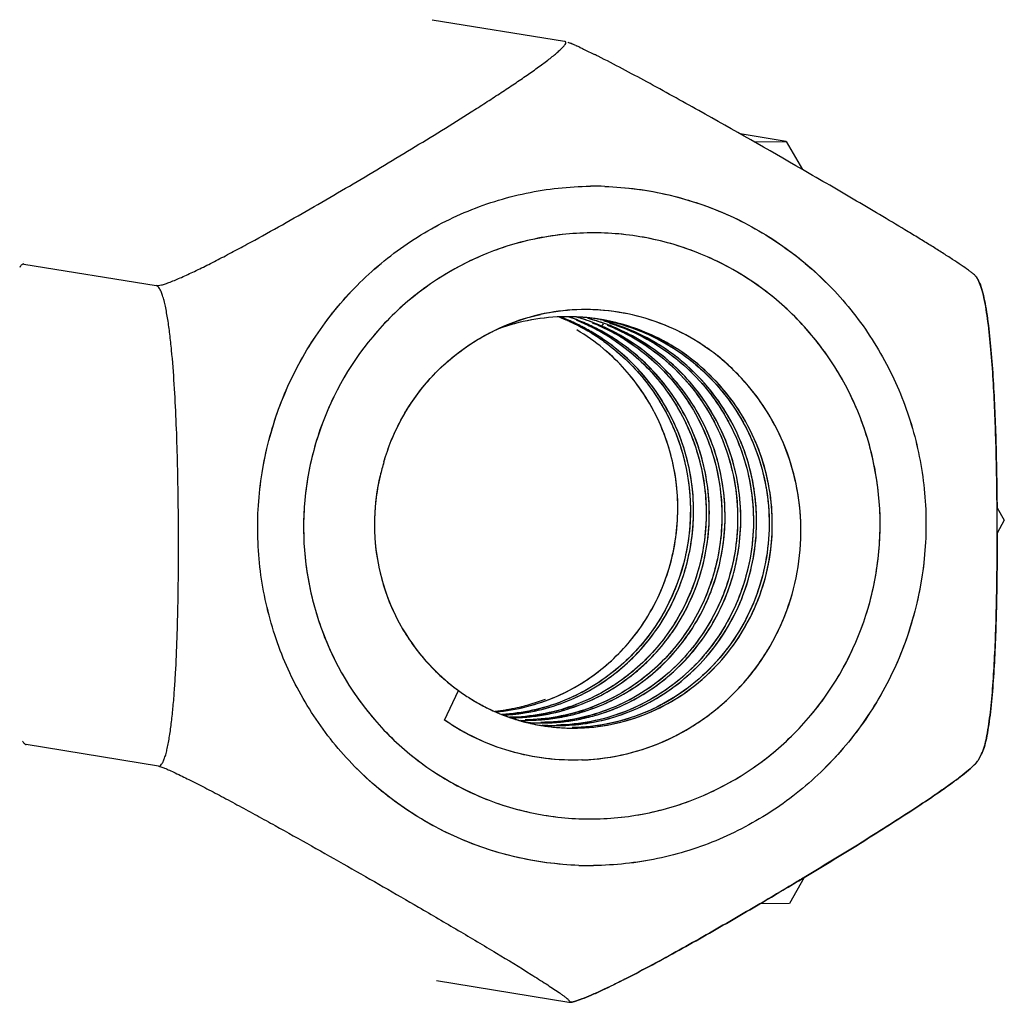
# Model space of a CAD drawing. Header units: millimetres. Extents: x 0 to 1750, y -1720 to 477.
# Tile 55 of 256: x 325.59 to 331.18, y -908.44 to -902.86. Entities that reach past the tile are written whole.
import ezdxf

# ---------------------------------------------------------------- set-up
doc = ezdxf.new("R2010")
doc.units = ezdxf.units.MM
doc.header["$LTSCALE"] = 92.51
doc.layers.add('90_VGA_WLDR-DXF_CONTINUOUS_LINE', color=7, linetype='CONTINUOUS')
doc.layers.add('DE-19-002068DXF_CONTINUOUS_LINE', color=7, linetype='CONTINUOUS')

msp = doc.modelspace()

# ---------------------------------------------------------------- linework, layer by layer
at = {"layer": '90_VGA_WLDR-DXF_CONTINUOUS_LINE'}
for p, q in [((327.9315, -902.8562), (328.6832, -902.9788)), ((328.6854, -902.9793), (328.6832, -902.9788)), ((328.7024, -902.9844), (328.7145, -902.989)), ((328.7478, -903.0031), (328.7502, -903.0042)), ((328.7702, -903.0133), (328.7713, -903.0138)), ((325.6069, -904.2279), (325.607, -904.2277)), ((325.6114, -904.2436), (326.3631, -904.3663)), ((331.0218, -904.3156), (331.0355, -904.3395)), ((331.0218, -904.3156), (331.0355, -904.3395)), ((328.8696, -904.5557), (328.8672, -904.5554)), ((328.8696, -904.5557), (328.8672, -904.5554)), ((328.9026, -904.5828), (328.8938, -904.5964)), ((328.9026, -904.5828), (328.8939, -904.5963)), ((328.8246, -904.6297), (328.8273, -904.6312)), ((328.8247, -904.6296), (328.8273, -904.6312)), ((331.141, -905.6277), (331.1409, -905.6202)), ((331.1416, -905.7788), (331.1416, -905.7716)), ((328.0009, -906.8339), (328.0798, -906.6654)), ((328.0009, -906.8339), (328.0798, -906.6654)), ((328.1449, -906.7097), (328.1459, -906.7103)), ((328.1449, -906.7097), (328.1459, -906.7103)), ((328.2135, -906.7496), (328.2144, -906.7501)), ((328.2135, -906.7496), (328.2144, -906.75)), ((328.004, -906.8359), (328.0009, -906.8339)), ((328.004, -906.836), (328.0009, -906.8339)), ((326.3751, -907.095), (325.6234, -906.9723)), ((331.0515, -907.0291), (331.0316, -907.0647)), ((331.0515, -907.0291), (331.0316, -907.0647)), ((331.0534, -907.0257), (331.0577, -907.0163)), ((327.9554, -908.3136), (328.7071, -908.4363)), ((328.7071, -908.4363), (328.7118, -908.4366))]:
    msp.add_line(p, q, dxfattribs=at)
for centre, radius, start, end in [((328.6084, -903.2472), 0.2791, 70.3337, 70.5694), ((328.5187, -903.4841), 0.5325, 68.2444, 68.4142), ((328.4748, -903.5935), 0.6503, 67.1387, 68.2265), ((328.3815, -903.8164), 0.8919, 66.7197, 67.1819), ((328.2913, -904.0259), 1.1201, 65.9504, 66.7162), ((328.0787, -904.5024), 1.6418, 65.0893, 65.8566), ((326.4324, -907.9046), 5.4216, 63.2292, 63.4758), ((328.8484, -905.6706), 1.8688, 88.041, 90.5685), ((328.8484, -905.6706), 1.8688, 88.041, 90.5685), ((325.6428, -904.2481), 0.0412, 150.5438, 150.9715), ((331.0102, -904.3223), 0.0134, 30.2339, 31.3348), ((330.937, -904.3955), 0.1133, 27.4481, 29.6118), ((330.9373, -904.3953), 0.113, 27.4441, 29.6112), ((328.8007, -905.6798), 1.1774, 92.3489, 102.6926), ((328.7999, -905.677), 1.1745, 92.3164, 102.4488), ((328.8001, -905.7016), 1.1991, 82.1981, 92.276), ((328.804, -905.6926), 1.1906, 102.711, 114.7345), ((328.7007, -905.7101), 1.1671, 90.5201, 109.7599), ((328.2327, -905.625), 1.1581, 67.0727, 68.9114), ((328.2505, -905.6285), 1.1586, 67.9514, 69.3768), ((328.251, -905.6271), 1.1572, 68.2296, 69.3207), ((328.2332, -905.6236), 1.1566, 67.0808, 68.023), ((328.2507, -905.6278), 1.158, 67.9586, 68.2297), ((328.2329, -905.6242), 1.1573, 65.7999, 67.0808), ((328.2324, -905.6256), 1.1588, 66.6028, 67.0728), ((328.2503, -905.6289), 1.1591, 66.0196, 67.9584), ((328.25, -905.6296), 1.1599, 65.8358, 67.9512), ((328.699, -905.7012), 1.1581, 85.671, 90.4382), ((328.6989, -905.6948), 1.1517, 87.405, 90.438), ((328.2322, -905.626), 1.1592, 63.3519, 66.6027), ((328.3412, -905.64), 1.1553, 70.4761, 71.751), ((328.3416, -905.6392), 1.1545, 70.3626, 71.6496), ((328.3401, -905.643), 1.1586, 65.4009, 70.474), ((328.3413, -905.64), 1.1553, 68.1261, 70.3619), ((328.6986, -905.7016), 1.1585, 85.7138, 87.4066), ((328.3227, -905.639), 1.1573, 66.004, 68.2156), ((328.4301, -905.6565), 1.1573, 71.7178, 73.8036), ((328.4306, -905.6553), 1.156, 72.69, 73.7962), ((328.3406, -905.6417), 1.1572, 65.8967, 68.1261), ((328.4308, -905.6546), 1.1554, 72.3874, 72.6899), ((328.4307, -905.655), 1.1557, 71.8173, 72.3873), ((328.6985, -905.7036), 1.1605, 85.2858, 85.7142), ((328.699, -905.701), 1.1579, 85.3003, 85.6711), ((328.4302, -905.6564), 1.1572, 70.3832, 71.8171), ((328.4295, -905.6584), 1.1593, 69.0516, 71.7179), ((328.6984, -905.7049), 1.1618, 83.571, 85.2856), ((328.6991, -905.6998), 1.1567, 83.7808, 85.3005), ((328.5207, -905.6682), 1.1542, 69.9876, 75.0546), ((328.4297, -905.6577), 1.1586, 66.3816, 70.383), ((328.6992, -905.6986), 1.1555, 83.4968, 83.7805), ((328.5194, -905.6722), 1.1584, 72.6964, 74.7246), ((328.6983, -905.7055), 1.1625, 81.6454, 83.5711), ((328.6991, -905.6991), 1.1561, 81.642, 83.4967), ((328.5194, -905.6721), 1.1583, 72.5008, 72.6963), ((328.6984, -905.7049), 1.1618, 81.2242, 81.6453), ((328.5195, -905.672), 1.1582, 71.8202, 72.5008), ((328.6991, -905.6993), 1.1563, 80.7306, 81.5234), ((328.6985, -905.7044), 1.1614, 80.7398, 81.2242), ((328.6985, -905.7039), 1.1608, 80.3891, 80.7398), ((328.6991, -905.6992), 1.1561, 79.3144, 80.7306), ((328.699, -905.7013), 1.1582, 77.8606, 80.3899), ((328.2328, -905.6245), 1.1576, 63.5737, 65.7999), ((328.2499, -905.6298), 1.1601, 63.8089, 66.0196), ((328.2499, -905.63), 1.1603, 64.2031, 65.8359), ((328.232, -905.6261), 1.1594, 61.3424, 63.573), ((328.2327, -905.625), 1.1581, 59.9754, 63.3521), ((328.2502, -905.6292), 1.1594, 60.2357, 64.2033), ((328.2492, -905.6313), 1.1617, 61.5963, 63.8083), ((328.2307, -905.6284), 1.162, 59.2623, 61.3425), ((328.3232, -905.6378), 1.156, 63.7864, 66.0041), ((328.2484, -905.6327), 1.1634, 60.105, 61.5965), ((328.3225, -905.6395), 1.1579, 63.348, 65.3983), ((328.2332, -905.6241), 1.1571, 59.4649, 59.9744), ((328.34, -905.643), 1.1586, 61.4245, 65.895), ((328.34, -905.6431), 1.1587, 64.2016, 65.4007), ((328.248, -905.6328), 1.1637, 55.193, 60.2293), ((328.2482, -905.633), 1.1637, 59.3846, 60.1051), ((328.3231, -905.6381), 1.1563, 61.5599, 63.7854), ((328.4113, -905.6556), 1.1595, 63.7786, 68.2386), ((328.3238, -905.6369), 1.155, 60.363, 63.3484), ((328.43, -905.657), 1.1578, 66.3819, 69.0521), ((328.3406, -905.6419), 1.1573, 60.3338, 64.202), ((328.3221, -905.6399), 1.1584, 59.3346, 61.5599), ((328.5197, -905.6712), 1.1574, 70.2752, 71.8203), ((328.4117, -905.6547), 1.1585, 60.5456, 65.5407), ((328.4299, -905.6567), 1.1576, 62.9574, 66.3692), ((328.4327, -905.65), 1.1503, 62.9169, 66.3668), ((328.5197, -905.6714), 1.1576, 68.0466, 70.2746), ((328.519, -905.6729), 1.1592, 64.9699, 69.9878), ((328.4114, -905.6552), 1.1591, 62.1171, 63.7773), ((328.5019, -905.667), 1.1561, 66.3702, 68.3732), ((328.7005, -905.6945), 1.1513, 75.6425, 77.8606), ((328.5194, -905.672), 1.1582, 67.2643, 68.0468), ((328.5196, -905.6716), 1.1578, 63.592, 67.2644), ((328.2297, -905.63), 1.1639, 54.9669, 59.4609), ((328.2295, -905.6305), 1.1645, 54.6595, 59.1109), ((328.248, -905.6333), 1.1641, 54.9548, 59.3835), ((328.3383, -905.6461), 1.1621, 56.9499, 61.4233), ((328.3233, -905.6377), 1.1559, 58.0699, 60.3605), ((328.2272, -905.6336), 1.1683, 54.4062, 54.9692), ((328.3218, -905.6405), 1.1591, 57.1117, 59.3346), ((328.3406, -905.6417), 1.1572, 58.9068, 60.3318), ((328.3199, -905.6431), 1.1622, 55.3698, 58.0696), ((328.3372, -905.6474), 1.1638, 55.3093, 58.9047), ((328.4107, -905.6567), 1.1608, 59.3194, 62.1169), ((328.429, -905.6586), 1.1597, 59.5037, 62.9583), ((328.4278, -905.6597), 1.1612, 60.9896, 62.9197), ((328.4102, -905.657), 1.1612, 55.5728, 60.5376), ((328.4239, -905.6667), 1.1693, 55.6933, 60.9867), ((328.2282, -905.6322), 1.1666, 54.3214, 54.6598), ((328.7836, -905.7214), 1.1807, 162.5767, 166.5164), ((328.7835, -905.7213), 1.1806, 162.5762, 166.5168), ((328.7922, -905.7231), 1.1895, 166.5323, 180.2205), ((328.7914, -905.7231), 1.1887, 166.5242, 178.2653), ((310.6812, -905.7937), 20.4604, 0.06203, 0.46504), ((310.7768, -905.7933), 20.3649, 0.06117, 0.46593), ((328.7858, -905.7225), 1.1831, 178.285, 180.2506), ((328.7855, -905.7225), 1.1828, 180.2525, 184.6842), ((328.7344, -905.7735), 1.1064, 233.7272, 237.8032), ((328.7346, -905.7731), 1.1068, 233.729, 237.8026), ((328.7358, -905.7701), 1.11, 237.8346, 255.5231), ((328.7367, -905.77), 1.1106, 237.858, 241.8931), ((328.7336, -905.7758), 1.1039, 241.9465, 246.0209), ((328.1764, -905.6826), 1.1062, 283.8048, 286.0363), ((328.1946, -905.6846), 1.1071, 282.92, 285.823), ((328.1748, -905.6774), 1.1116, 286.0435, 291.1322), ((328.2641, -905.6915), 1.1121, 285.6966, 290.7438), ((328.3536, -905.7052), 1.113, 285.7701, 290.8267), ((328.7324, -905.7782), 1.1013, 246.0245, 250.1409), ((328.1758, -905.6811), 1.1078, 275.8383, 279.007), ((328.1939, -905.6841), 1.1076, 275.034, 275.7698), ((328.1934, -905.6791), 1.1127, 275.7726, 280.7904), ((328.266, -905.7027), 1.1008, 273.1006, 275.3201), ((328.2841, -905.7054), 1.1009, 272.6004, 274.681), ((328.1755, -905.6791), 1.1098, 279.0062, 279.6986), ((328.1755, -905.6787), 1.1102, 279.6986, 280.9331), ((328.2657, -905.6994), 1.1041, 275.3191, 275.6897), ((328.2838, -905.7009), 1.1054, 274.6803, 275.7632), ((328.2653, -905.6959), 1.1076, 275.6913, 279.0163), ((328.1756, -905.6793), 1.1096, 280.9329, 283.8047), ((328.2832, -905.696), 1.1104, 275.7657, 280.8117), ((328.1935, -905.6797), 1.1121, 280.7895, 282.9209), ((328.265, -905.6939), 1.1096, 279.0155, 279.7056), ((328.265, -905.6936), 1.1099, 279.7056, 280.6715), ((328.3545, -905.7082), 1.1099, 275.7279, 279.0132), ((328.2651, -905.694), 1.1094, 280.6713, 283.8286), ((328.3724, -905.7101), 1.1109, 275.9449, 281.1098), ((328.2833, -905.6966), 1.1098, 280.8111, 282.9289), ((328.3541, -905.7059), 1.1122, 279.0123, 279.91), ((328.2658, -905.6971), 1.1063, 283.829, 285.6898), ((328.2844, -905.701), 1.1053, 282.928, 285.8946), ((328.3541, -905.7056), 1.1125, 279.91, 280.7279), ((328.3542, -905.7063), 1.1117, 280.7276, 283.8153), ((328.3722, -905.7092), 1.1118, 281.1087, 282.9194), ((328.3551, -905.71), 1.108, 283.8157, 285.7636), ((328.3729, -905.7123), 1.1087, 282.9184, 286.261), ((328.444, -905.7215), 1.1112, 281.1768, 283.7665), ((328.4453, -905.7265), 1.106, 283.7661, 286.3638), ((328.4622, -905.7259), 1.1097, 282.8991, 286.5713), ((328.5341, -905.7383), 1.1089, 281.524, 286.9071), ((328.4442, -905.7232), 1.1095, 286.3716, 291.5173), ((328.732, -905.7793), 1.1001, 250.1418, 254.2523), ((328.3737, -905.7251), 1.0959, 270.7002, 274.6879), ((328.4633, -905.7368), 1.0988, 268.4076, 270.6963), ((328.732, -905.7792), 1.1003, 254.2532, 255.551), ((328.4634, -905.7438), 1.0918, 269.1714, 269.7433), ((328.3549, -905.7121), 1.106, 275.3212, 275.7263), ((328.732, -905.7794), 1.1, 255.551, 257.8963), ((328.7312, -905.7822), 1.0971, 255.5959, 257.5994), ((328.4634, -905.7455), 1.09, 269.7433, 270.1215), ((328.3731, -905.7163), 1.1046, 274.6841, 275.9416), ((328.4634, -905.7474), 1.0882, 270.1214, 270.6966), ((328.5529, -905.7522), 1.098, 265.7317, 269.1767), ((328.4632, -905.74), 1.0956, 270.7023, 274.6934), ((328.5527, -905.7509), 1.0993, 266.156, 268.4286), ((328.7311, -905.7828), 1.0965, 257.6004, 259.7923), ((328.7317, -905.7804), 1.099, 257.8966, 258.3614), ((328.7318, -905.78), 1.0994, 258.3617, 260.351), ((328.5527, -905.7512), 1.0989, 268.4284, 270.6977), ((328.7317, -905.7796), 1.0998, 259.792, 260.7411), ((328.5528, -905.7574), 1.0928, 269.179, 269.749), ((328.5528, -905.7589), 1.0913, 269.749, 270.1292), ((328.4444, -905.7253), 1.1073, 275.6016, 275.9773), ((328.4625, -905.7308), 1.1048, 274.6895, 276.0262), ((328.5528, -905.7605), 1.0897, 270.1292, 270.698), ((328.6426, -905.7652), 1.0996, 265.4553, 269.7373), ((328.444, -905.7215), 1.1112, 275.9791, 279.6797), ((328.5526, -905.753), 1.0972, 270.7032, 274.399), ((328.6424, -905.7628), 1.102, 266.0548, 268.3675), ((328.4617, -905.7241), 1.1116, 276.0297, 281.296), ((328.4437, -905.72), 1.1127, 279.6789, 281.1773), ((328.534, -905.7404), 1.1068, 275.3141, 276.1462), ((328.5519, -905.7435), 1.1067, 274.3954, 275.8291), ((328.5333, -905.7351), 1.1122, 276.1495, 281.5275), ((328.6423, -905.7674), 1.0974, 270.6916, 274.3869), ((328.5512, -905.7372), 1.113, 275.8318, 280.8791), ((328.4615, -905.7229), 1.1127, 281.2949, 282.9003), ((328.6237, -905.7576), 1.1043, 275.3172, 275.8507), ((328.6417, -905.7594), 1.1054, 274.3837, 275.7136), ((328.6231, -905.7528), 1.1091, 275.854, 280.9522), ((328.6412, -905.7542), 1.1106, 275.7159, 280.7082), ((328.5518, -905.7397), 1.1104, 280.8758, 285.9129), ((328.7319, -905.7796), 1.0998, 260.3509, 260.7308), ((328.732, -905.7773), 1.1021, 260.7414, 262.4973), ((328.7319, -905.7795), 1.0999, 260.7323, 266.6014), ((328.7322, -905.7758), 1.1036, 262.4974, 266.5847), ((328.6424, -905.7633), 1.1015, 268.3673, 270.6867), ((328.6424, -905.7726), 1.0922, 269.7409, 270.6869), ((328.732, -905.7805), 1.0989, 266.5843, 269.7421), ((328.7319, -905.7791), 1.1003, 266.604, 270.6922), ((328.7319, -905.7863), 1.0931, 269.7439, 270.6931), ((328.7317, -905.7812), 1.0982, 270.7023, 275.9621), ((325.6256, -906.9585), 0.014, 252.7941, 260.66), ((330.9555, -906.9763), 0.1096, 331.1629, 332.6669), ((330.9558, -906.9764), 0.1093, 331.1571, 332.6645), ((330.9468, -906.9717), 0.1194, 332.6497, 333.1298), ((328.7327, -905.7703), 1.2911, 272.1248, 272.3629), ((328.7329, -905.7755), 1.2859, 272.3629, 272.5379), ((330.9903, -907.0411), 0.0476, 328.0704, 330.2582), ((330.9904, -907.0412), 0.0475, 328.0757, 330.2666), ((328.8283, -905.7913), 1.8688, 268.041, 270.5685), ((328.8283, -905.7913), 1.8688, 268.041, 270.5685), ((314.2172, -881.3915), 30.7264, 300.74197, 301.00485), ((314.6869, -882.1825), 29.8065, 300.45236, 300.74323)]:
    msp.add_arc(centre, radius, start, end, dxfattribs=at)
for points, knots in [([(326.3631, -904.3663), (326.3671, -904.3669), (326.3772, -904.3662), (326.3946, -904.3624), (326.4168, -904.3555), (326.4548, -904.3417), (326.51, -904.3183), (326.583, -904.2845), (326.663, -904.245), (326.7474, -904.2017), (326.8344, -904.1556), (326.9533, -904.0912), (327.1028, -904.0078), (327.282, -903.9052), (327.4605, -903.801), (327.6374, -903.696), (327.8122, -903.5908), (327.9839, -903.4857), (328.1243, -903.3981), (328.2336, -903.3284), (328.3126, -903.2772), (328.3885, -903.227), (328.4603, -903.1783), (328.5167, -903.1387), (328.5586, -903.1081), (328.5871, -903.0867), (328.613, -903.0665), (328.636, -903.0477), (328.6556, -903.0305), (328.6713, -903.0155), (328.6826, -903.0025), (328.6894, -902.9927), (328.6915, -902.9846), (328.6886, -902.9806), (328.6865, -902.9797), (328.6854, -902.9793)], [0, 0, 0, 0, 0.004433, 0.01098, 0.019569, 0.030007, 0.055456, 0.085454, 0.118494, 0.15351, 0.189787, 0.226851, 0.302197, 0.378118, 0.453984, 0.529485, 0.60439, 0.678388, 0.750926, 0.786349, 0.820955, 0.854458, 0.886456, 0.916384, 0.930333, 0.943443, 0.955563, 0.966522, 0.976128, 0.984176, 0.99047, 0.994885, 0.997586, 0.99869, 1, 1, 1, 1]), ([(328.7713, -903.0138), (328.7777, -903.0168), (328.8052, -903.0298), (328.8326, -903.0432), (328.8536, -903.0537)], [0, 0, 0, 0, 0.228896, 1, 1, 1, 1]), ([(330.0346, -903.7066), (329.8391, -903.5938), (329.5454, -903.4264), (329.1583, -903.2127), (328.9672, -903.1109), (328.8744, -903.0641)], [0, 0, 0, 0, 0.510419, 0.764852, 1, 1, 1, 1]), ([(331.0216, -904.3154), (331.0202, -904.3131), (331.0155, -904.3081), (331.0063, -904.2999), (330.9935, -904.2897), (330.9704, -904.2726), (330.9349, -904.248), (330.8858, -904.2156), (330.8298, -904.1798), (330.7686, -904.1414), (330.7033, -904.1012), (330.6109, -904.0451), (330.4906, -903.973), (330.342, -903.8853), (330.1894, -903.7962), (330.0865, -903.7366), (330.0346, -903.7066)], [0, 0, 0, 0, 0.006937, 0.017644, 0.031856, 0.049226, 0.092006, 0.143359, 0.201164, 0.263816, 0.330124, 0.39921, 0.543289, 0.692601, 0.845206, 1, 1, 1, 1]), ([(328.7644, -907.659), (328.521, -907.6507), (328.0316, -907.5362), (327.5234, -907.1682), (327.223, -906.7763), (327.0567, -906.4421), (326.9573, -906.0813), (326.9181, -905.5844), (327.0479, -904.9631), (327.4005, -904.4359), (327.7821, -904.119), (328.1084, -903.9408), (328.4618, -903.8298), (328.7075, -903.803), (328.8299, -903.8018)], [0, 0, 0, 0, 0.123665, 0.247712, 0.310309, 0.373108, 0.436083, 0.499183, 0.624908, 0.750274, 0.812982, 0.875481, 0.937822, 1, 1, 1, 1]), ([(328.7644, -907.659), (328.6421, -907.6548), (328.3977, -907.6222), (328.0481, -907.5026), (327.7279, -907.3167), (327.4494, -907.0715), (327.2229, -906.7763), (327.0567, -906.442), (326.9572, -906.0813), (326.9279, -905.7076), (326.9699, -905.3347), (327.0817, -904.9766), (327.2591, -904.6467), (327.4955, -904.3571), (327.7822, -904.1189), (328.1084, -903.9409), (328.4618, -903.8297), (328.7074, -903.803), (328.8299, -903.8018)], [0, 0, 0, 0, 0.06197, 0.123968, 0.186067, 0.248326, 0.310779, 0.373431, 0.436259, 0.499213, 0.562224, 0.625217, 0.688118, 0.750867, 0.813424, 0.875782, 0.937958, 1, 1, 1, 1]), ([(328.9123, -903.8028), (329.0346, -903.807), (329.279, -903.8396), (329.6286, -903.9592), (329.9488, -904.1451), (330.2273, -904.3903), (330.4538, -904.6855), (330.62, -905.0198), (330.7195, -905.3805), (330.7488, -905.7543), (330.7068, -906.1271), (330.595, -906.4852), (330.4176, -906.8152), (330.1812, -907.1047), (329.8945, -907.3429), (329.5683, -907.521), (329.2149, -907.6321), (328.9693, -907.6588), (328.8468, -907.66)], [0, 0, 0, 0, 0.06197, 0.123968, 0.186067, 0.248326, 0.310779, 0.373431, 0.436259, 0.499213, 0.562224, 0.625217, 0.688118, 0.750867, 0.813424, 0.875782, 0.937958, 1, 1, 1, 1]), ([(328.9123, -903.8028), (329.1557, -903.8112), (329.645, -903.9257), (330.1533, -904.2936), (330.4537, -904.6855), (330.62, -905.0198), (330.7194, -905.3806), (330.7586, -905.8774), (330.6288, -906.4988), (330.2762, -907.0259), (329.8946, -907.3428), (329.5683, -907.521), (329.2148, -907.632), (328.9692, -907.6588), (328.8468, -907.66)], [0, 0, 0, 0, 0.123665, 0.247712, 0.310309, 0.373108, 0.436083, 0.499183, 0.624908, 0.750274, 0.812982, 0.875481, 0.937822, 1, 1, 1, 1]), ([(330.4765, -905.7147), (330.4755, -905.4986), (330.3891, -905.0633), (330.0229, -904.5133), (329.4762, -904.1471), (329.044, -904.0646), (328.8311, -904.0667)], [0, 0, 0, 0, 0.252022, 0.502585, 0.751632, 1, 1, 1, 1]), ([(328.8311, -904.0667), (328.6176, -904.0688), (328.1857, -904.1604), (327.6434, -904.537), (327.2824, -905.0932), (327.1993, -905.5306), (327.2002, -905.7472)], [0, 0, 0, 0, 0.248004, 0.497432, 0.748363, 1, 1, 1, 1]), ([(328.8311, -904.0667), (328.7239, -904.0677), (328.5091, -904.0914), (328.2002, -904.1899), (327.9158, -904.3476), (327.667, -904.5585), (327.4632, -904.8143), (327.3123, -905.1053), (327.2199, -905.4201), (327.1997, -905.6384), (327.2002, -905.7472)], [0, 0, 0, 0, 0.12388, 0.248033, 0.372554, 0.497481, 0.622792, 0.748404, 0.87419, 1, 1, 1, 1]), ([(330.4765, -905.7147), (330.476, -905.606), (330.454, -905.3884), (330.3589, -905.0753), (330.2054, -904.7872), (329.9993, -904.5353), (329.7485, -904.3294), (329.4627, -904.1773), (329.1529, -904.0849), (328.9381, -904.0656), (328.8311, -904.0667)], [0, 0, 0, 0, 0.126123, 0.251974, 0.377458, 0.502535, 0.627226, 0.75161, 0.875816, 1, 1, 1, 1]), ([(325.6114, -904.2436), (325.6093, -904.2433), (325.6047, -904.2437), (325.5983, -904.2477), (325.5923, -904.2544), (325.5888, -904.2601), (325.587, -904.2633)], [0, 0, 0, 0, 0.188356, 0.402286, 0.668987, 1, 1, 1, 1]), ([(331.0375, -904.3432), (331.0439, -904.3555), (331.0548, -904.3861), (331.0678, -904.4386), (331.0795, -904.5021), (331.0938, -904.601), (331.1076, -904.7359), (331.1198, -904.906), (331.1287, -905.0829), (331.137, -905.3241), (331.14, -905.5061), (331.141, -905.6277)], [0, 0, 0, 0, 0.032179, 0.074799, 0.12546, 0.182014, 0.306587, 0.439973, 0.577778, 0.717748, 1, 1, 1, 1]), ([(331.1409, -905.6202), (331.1399, -905.4993), (331.1358, -905.2593), (331.1239, -904.9624), (331.1075, -904.7334), (331.0912, -904.5779), (331.0734, -904.4615), (331.0547, -904.3859), (331.0439, -904.3555), (331.0375, -904.3432)], [0, 0, 0, 0, 0.282344, 0.560148, 0.693518, 0.818055, 0.925197, 0.967805, 1, 1, 1, 1]), ([(326.3751, -907.095), (326.3782, -907.0955), (326.3859, -907.0935), (326.3949, -907.0837), (326.4033, -907.0687), (326.4114, -907.0482), (326.4191, -907.0229), (326.4262, -906.9933), (326.4329, -906.96), (326.4414, -906.91), (326.4506, -906.8418), (326.4595, -906.7548), (326.4669, -906.6626), (326.475, -906.5333), (326.4822, -906.3668), (326.4872, -906.1636), (326.4896, -905.9575), (326.4897, -905.7501), (326.4878, -905.5424), (326.4836, -905.3351), (326.4767, -905.1298), (326.4665, -904.9291), (326.4541, -904.7668), (326.4409, -904.644), (326.4295, -904.5609), (326.4182, -904.4973), (326.4077, -904.4526), (326.3998, -904.4247), (326.3915, -904.4016), (326.3829, -904.3838), (326.3741, -904.3716), (326.3666, -904.3668), (326.3631, -904.3663)], [0, 0, 0, 0, 0.003415, 0.007905, 0.014094, 0.022056, 0.031665, 0.042732, 0.055054, 0.068443, 0.097761, 0.129606, 0.163209, 0.19804, 0.270026, 0.343768, 0.41838, 0.493401, 0.568552, 0.643571, 0.718056, 0.791215, 0.861399, 0.894393, 0.925075, 0.952377, 0.964323, 0.974859, 0.983774, 0.990903, 0.996205, 1, 1, 1, 1]), ([(330.0254, -905.7071), (330.0222, -905.6257), (330.0004, -905.4631), (329.9223, -905.2303), (329.8, -905.0178), (329.6408, -904.8322), (329.4487, -904.6814), (329.2301, -904.5735), (328.9952, -904.51), (328.833, -904.5002), (328.7525, -904.5034)], [0, 0, 0, 0, 0.125786, 0.25141, 0.376808, 0.501874, 0.626616, 0.751198, 0.875608, 1, 1, 1, 1]), ([(328.2997, -904.6141), (328.3195, -904.6049), (328.3994, -904.5702), (328.483, -904.5442), (328.5467, -904.5301)], [0, 0, 0, 0, 0.25041, 1, 1, 1, 1]), ([(328.6901, -904.5431), (328.6253, -904.5436), (328.4954, -904.5556), (328.3693, -904.5891), (328.3082, -904.611)], [0, 0, 0, 0, 0.499834, 1, 1, 1, 1]), ([(328.6556, -906.8647), (328.7233, -906.8639), (328.8591, -906.8497), (329.0554, -906.7914), (329.2385, -906.6979), (329.4025, -906.5725), (329.542, -906.419), (329.6524, -906.2424), (329.7301, -906.0482), (329.7725, -905.8429), (329.7786, -905.6329), (329.7474, -905.4249), (329.6801, -905.2256), (329.5791, -905.0414), (329.4472, -904.8781), (329.2885, -904.741), (329.1083, -904.6346), (328.9773, -904.5863), (328.9103, -904.5683)], [0, 0, 0, 0, 0.061265, 0.12264, 0.184231, 0.24615, 0.308363, 0.370838, 0.433541, 0.49645, 0.559493, 0.622583, 0.685675, 0.748708, 0.811648, 0.874511, 0.937294, 1, 1, 1, 1]), ([(328.8853, -904.5583), (329.0253, -904.5834), (329.2987, -904.6872), (329.6232, -904.9801), (329.822, -905.3705), (329.8689, -905.806), (329.7588, -906.2283), (329.5066, -906.5812), (329.1471, -906.817), (328.866, -906.8747), (328.7271, -906.8764)], [0, 0, 0, 0, 0.12545, 0.251173, 0.377255, 0.503417, 0.62913, 0.753872, 0.877426, 1, 1, 1, 1]), ([(328.7451, -906.8793), (328.8146, -906.8785), (328.9539, -906.8635), (329.1551, -906.8021), (329.3421, -906.704), (329.5084, -906.5723), (329.6482, -906.4115), (329.7567, -906.2271), (329.8306, -906.0254), (329.8669, -905.813), (329.8642, -905.5972), (329.8227, -905.3853), (329.7439, -905.1843), (329.63, -905.0011), (329.4848, -904.8419), (329.3133, -904.712), (329.1212, -904.6158), (328.9834, -904.5763), (328.9135, -904.5631)], [0, 0, 0, 0, 0.061205, 0.122574, 0.184239, 0.24619, 0.308401, 0.370897, 0.433666, 0.49661, 0.559656, 0.62275, 0.685822, 0.748829, 0.811759, 0.874589, 0.937315, 1, 1, 1, 1]), ([(328.8475, -906.8455), (328.9729, -906.8218), (329.2183, -906.7291), (329.518, -906.4747), (329.7181, -906.1325), (329.7959, -905.7416), (329.7419, -905.3455), (329.5615, -904.9888), (329.2748, -904.7117), (329.0323, -904.6007), (328.9064, -904.5672)], [0, 0, 0, 0, 0.122764, 0.246588, 0.371435, 0.497118, 0.623144, 0.749082, 0.874694, 1, 1, 1, 1]), ([(330.0254, -905.7071), (330.0198, -905.5626), (329.9591, -905.2733), (329.7279, -904.8982), (329.3847, -904.6233), (329.1048, -904.533), (328.9629, -904.5136)], [0, 0, 0, 0, 0.251318, 0.501824, 0.751199, 1, 1, 1, 1]), ([(327.6571, -905.3679), (327.7038, -905.204), (327.8697, -904.8931), (328.1517, -904.6823), (328.3058, -904.6113)], [0, 0, 0, 0, 0.501016, 1, 1, 1, 1]), ([(327.6571, -905.3679), (327.6688, -905.3268), (327.6969, -905.2461), (327.769, -905.0915), (327.8898, -904.9142), (328.0765, -904.7383), (328.223, -904.65), (328.2997, -904.6141)], [0, 0, 0, 0, 0.125438, 0.250868, 0.50115, 0.750882, 1, 1, 1, 1]), ([(328.2921, -906.7874), (328.4106, -906.7769), (328.6468, -906.7165), (328.9536, -906.5183), (329.1469, -906.2799), (329.2521, -906.0602), (329.3223, -905.8254), (329.3405, -905.515), (329.2478, -905.1543), (329.0816, -904.8913), (328.9061, -904.7201), (328.8058, -904.6492), (328.7533, -904.618)], [0, 0, 0, 0, 0.122637, 0.246011, 0.370478, 0.433255, 0.49619, 0.622097, 0.74816, 0.87406, 0.937066, 1, 1, 1, 1]), ([(328.9653, -904.6078), (329.0256, -904.6342), (329.142, -904.6974), (329.298, -904.8204), (329.4311, -904.9682), (329.5375, -905.1364), (329.6146, -905.3203), (329.675, -905.5784), (329.6677, -905.9139), (329.5511, -906.2278), (329.4005, -906.4432), (329.2624, -906.5829), (329.1033, -906.6965), (328.9278, -906.781), (328.741, -906.8335), (328.6122, -906.8464), (328.548, -906.8471)], [0, 0, 0, 0, 0.062839, 0.125741, 0.188718, 0.25179, 0.314934, 0.378098, 0.50386, 0.629011, 0.691491, 0.753708, 0.815618, 0.87724, 0.938684, 1, 1, 1, 1]), ([(328.9393, -904.5791), (329.0045, -904.5996), (329.1315, -904.6525), (329.305, -904.7641), (329.4564, -904.9046), (329.5811, -905.0697), (329.6752, -905.2541), (329.7359, -905.4522), (329.7617, -905.6578), (329.7513, -905.8645), (329.7054, -906.0659), (329.6256, -906.2557), (329.5145, -906.4281), (329.3754, -906.5777), (329.2126, -906.6997), (329.0315, -906.7904), (328.838, -906.8471), (328.7043, -906.861), (328.6376, -906.8618)], [0, 0, 0, 0, 0.062708, 0.125511, 0.188402, 0.251376, 0.314424, 0.377523, 0.440613, 0.503641, 0.566551, 0.629256, 0.691694, 0.75387, 0.815804, 0.877436, 0.93878, 1, 1, 1, 1]), ([(328.9394, -904.5694), (329.0079, -904.5851), (329.1423, -904.6291), (329.3285, -904.7306), (329.4934, -904.8644), (329.6319, -905.0257), (329.7393, -905.2095), (329.8121, -905.4098), (329.8482, -905.6198), (329.8466, -905.8327), (329.8072, -906.0415), (329.7313, -906.2394), (329.6216, -906.4198), (329.482, -906.5769), (329.317, -906.7055), (329.1318, -906.8011), (328.9331, -906.8609), (328.7956, -906.8755), (328.7271, -906.8764)], [0, 0, 0, 0, 0.062713, 0.125456, 0.188287, 0.251232, 0.314261, 0.377342, 0.440437, 0.503475, 0.566392, 0.629145, 0.691651, 0.753839, 0.815738, 0.877406, 0.938819, 1, 1, 1, 1]), ([(328.978, -904.592), (329.0969, -904.6342), (329.3228, -904.7591), (329.5827, -905.0446), (329.7384, -905.3989), (329.7744, -905.784), (329.6867, -906.1595), (329.4858, -906.4862), (329.1928, -906.729), (328.9552, -906.8182), (328.8339, -906.8417)], [0, 0, 0, 0, 0.125332, 0.251027, 0.376992, 0.502996, 0.62862, 0.753407, 0.877221, 1, 1, 1, 1]), ([(328.8457, -906.8735), (328.9767, -906.8598), (329.2369, -906.7841), (329.5629, -906.5417), (329.7879, -906.1995), (329.8849, -905.7991), (329.8412, -905.3881), (329.6619, -905.0155), (329.3674, -904.7267), (329.1162, -904.6126), (328.9859, -904.5792)], [0, 0, 0, 0, 0.122716, 0.246403, 0.371157, 0.496833, 0.622913, 0.748932, 0.874645, 1, 1, 1, 1]), ([(328.8562, -906.8076), (328.9671, -906.776), (329.1812, -906.6767), (329.4417, -906.437), (329.6204, -906.1284), (329.6994, -905.7787), (329.6723, -905.4202), (329.5402, -905.0856), (329.3154, -904.8058), (329.116, -904.6723), (329.0094, -904.6225)], [0, 0, 0, 0, 0.122908, 0.246743, 0.371583, 0.497117, 0.623044, 0.748959, 0.874648, 1, 1, 1, 1]), ([(328.9654, -904.6078), (329.0735, -904.6551), (329.2768, -904.784), (329.5085, -905.0597), (329.6484, -905.3923), (329.6831, -905.7513), (329.6106, -906.1036), (329.4375, -906.417), (329.1803, -906.6621), (328.9673, -906.7656), (328.8565, -906.7993)], [0, 0, 0, 0, 0.125352, 0.250957, 0.37685, 0.502756, 0.628316, 0.753165, 0.877099, 1, 1, 1, 1]), ([(328.3361, -906.8051), (328.3948, -906.8024), (328.512, -906.7874), (328.7388, -906.7206), (328.9994, -906.5697), (329.2418, -906.3003), (329.3914, -905.9675), (329.4345, -905.6035), (329.3654, -905.2427), (329.1916, -904.9196), (329.0149, -904.7493), (328.9165, -904.6803)], [0, 0, 0, 0, 0.061451, 0.122987, 0.246357, 0.370771, 0.496054, 0.62201, 0.748184, 0.87424, 1, 1, 1, 1]), ([(328.9511, -904.6671), (329.0031, -904.7008), (329.102, -904.7766), (329.2304, -904.9124), (329.336, -905.067), (329.4423, -905.2924), (329.5062, -905.6015), (329.465, -905.9764), (329.3101, -906.3184), (329.099, -906.5482), (328.8949, -906.6835), (328.728, -906.7586), (328.5517, -906.8055), (328.4307, -906.8171), (328.3704, -906.8179)], [0, 0, 0, 0, 0.062939, 0.125983, 0.189112, 0.2523, 0.37835, 0.504157, 0.629365, 0.753553, 0.815469, 0.877192, 0.938697, 1, 1, 1, 1]), ([(328.3872, -906.8209), (328.4475, -906.8202), (328.5683, -906.8087), (328.7445, -906.7621), (328.9113, -906.6873), (329.0645, -906.5861), (329.1999, -906.4612), (329.314, -906.3156), (329.4042, -906.1533), (329.4679, -905.9783), (329.5034, -905.7949), (329.5118, -905.5461), (329.4488, -905.2369), (329.2626, -904.9088), (329.0756, -904.7394), (328.9721, -904.672)], [0, 0, 0, 0, 0.061297, 0.12273, 0.184415, 0.246346, 0.30849, 0.370872, 0.433536, 0.496414, 0.559441, 0.622572, 0.748573, 0.874438, 1, 1, 1, 1]), ([(329.0029, -904.6584), (329.1108, -904.7224), (329.3073, -904.8871), (329.4741, -905.1603), (329.5513, -905.4013), (329.589, -905.6515), (329.5605, -905.9701), (329.4089, -906.3201), (329.1554, -906.6019), (328.8277, -906.7864), (328.5809, -906.8311), (328.4585, -906.8325)], [0, 0, 0, 0, 0.125695, 0.25172, 0.31502, 0.37832, 0.504319, 0.629658, 0.754093, 0.877405, 1, 1, 1, 1]), ([(328.4766, -906.8355), (328.538, -906.8348), (328.661, -906.8229), (328.84, -906.7747), (329.0093, -906.6974), (329.1642, -906.5929), (329.3004, -906.4639), (329.4523, -906.2642), (329.5794, -905.9709), (329.6126, -905.5888), (329.5389, -905.2763), (329.4236, -905.0506), (329.3109, -904.8972), (329.1753, -904.7642), (329.0717, -904.6913), (329.0175, -904.6593)], [0, 0, 0, 0, 0.061285, 0.122736, 0.184439, 0.246361, 0.30852, 0.370934, 0.496112, 0.621885, 0.747865, 0.811011, 0.874098, 0.937101, 1, 1, 1, 1]), ([(328.566, -906.8501), (328.6919, -906.8486), (328.9459, -906.8014), (329.2807, -906.6066), (329.5348, -906.3103), (329.6794, -905.945), (329.695, -905.6159), (329.644, -905.3607), (329.5746, -905.1776), (329.4761, -905.0086), (329.3514, -904.8582), (329.2037, -904.7308), (329.0924, -904.6634), (329.0345, -904.6346)], [0, 0, 0, 0, 0.122488, 0.245726, 0.370093, 0.495403, 0.621311, 0.684562, 0.747798, 0.810983, 0.87408, 0.937078, 1, 1, 1, 1]), ([(328.5871, -906.764), (328.6903, -906.7346), (328.8899, -906.6446), (329.1392, -906.4305), (329.3197, -906.1531), (329.417, -905.835), (329.4232, -905.5012), (329.337, -905.1783), (329.1657, -904.8918), (329.0023, -904.74), (328.9123, -904.6774)], [0, 0, 0, 0, 0.122855, 0.246676, 0.371341, 0.496759, 0.622635, 0.748614, 0.874437, 1, 1, 1, 1]), ([(328.9086, -904.6846), (329.0056, -904.7542), (329.1793, -904.9247), (329.3212, -905.1934), (329.3829, -905.4258), (329.4024, -905.6054), (329.3945, -905.7859), (329.3479, -906.0208), (329.2242, -906.2959), (329.0235, -906.5201), (328.8293, -906.6548), (328.6703, -906.7318), (328.5019, -906.7827), (328.3858, -906.7985), (328.3276, -906.8017)], [0, 0, 0, 0, 0.12565, 0.251564, 0.314768, 0.377957, 0.441088, 0.504121, 0.629298, 0.753522, 0.815495, 0.87721, 0.938684, 1, 1, 1, 1]), ([(328.4965, -906.7497), (328.5954, -906.7217), (328.7869, -906.6371), (329.0289, -906.4368), (329.2099, -906.1773), (329.3157, -905.8774), (329.3389, -905.5591), (329.2774, -905.2453), (329.1352, -904.9593), (328.9929, -904.8002), (328.9128, -904.7321)], [0, 0, 0, 0, 0.122898, 0.246599, 0.371242, 0.49658, 0.62241, 0.748411, 0.87433, 1, 1, 1, 1]), ([(328.9072, -904.6836), (328.9926, -904.7447), (329.1478, -904.8913), (329.3672, -905.2533), (329.4475, -905.796), (329.2379, -906.3018), (328.9386, -906.5942), (328.7544, -906.6951), (328.658, -906.7316)], [0, 0, 0, 0, 0.126041, 0.252329, 0.502908, 0.751933, 0.876396, 1, 1, 1, 1]), ([(328.6834, -906.7766), (328.7863, -906.7466), (328.9852, -906.6556), (329.2327, -906.4403), (329.4115, -906.1625), (329.5074, -905.8446), (329.5119, -905.5114), (329.425, -905.1893), (329.253, -904.9039), (329.0896, -904.7528), (328.9996, -904.6905)], [0, 0, 0, 0, 0.122943, 0.246727, 0.371386, 0.496821, 0.622673, 0.748642, 0.874454, 1, 1, 1, 1]), ([(328.9804, -904.6867), (329.0674, -904.7468), (329.226, -904.8918), (329.3964, -905.1646), (329.488, -905.4735), (329.4944, -905.7952), (329.4155, -906.1063), (329.257, -906.3835), (329.0316, -906.6067), (328.8463, -906.7086), (328.7494, -906.7455)], [0, 0, 0, 0, 0.125429, 0.251155, 0.377037, 0.502845, 0.628266, 0.753057, 0.876949, 1, 1, 1, 1]), ([(328.7787, -906.7895), (328.8815, -906.7589), (329.08, -906.6668), (329.3264, -906.45), (329.5038, -906.171), (329.5979, -905.8524), (329.6005, -905.519), (329.5118, -905.1973), (329.3379, -904.9128), (329.1734, -904.7626), (329.0829, -904.7009)], [0, 0, 0, 0, 0.122957, 0.246733, 0.371407, 0.496836, 0.622675, 0.748628, 0.874411, 1, 1, 1, 1]), ([(329.0668, -904.6991), (329.1537, -904.7587), (329.3122, -904.9026), (329.4831, -905.1736), (329.5763, -905.4807), (329.5847, -905.8012), (329.5085, -906.1117), (329.3532, -906.3894), (329.1306, -906.6138), (328.9473, -906.7175), (328.8511, -906.7554)], [0, 0, 0, 0, 0.125421, 0.251132, 0.377016, 0.502832, 0.628243, 0.753019, 0.876986, 1, 1, 1, 1]), ([(327.6027, -905.7277), (327.6035, -905.9086), (327.69, -906.2741), (327.9344, -906.56), (328.0798, -906.6654)], [0, 0, 0, 0, 0.501807, 1, 1, 1, 1]), ([(328.7859, -907.0603), (328.9529, -907.0535), (329.289, -906.9731), (329.7057, -906.6666), (329.9786, -906.2233), (330.032, -905.8772), (330.0254, -905.7071)], [0, 0, 0, 0, 0.247522, 0.496676, 0.747736, 1, 1, 1, 1]), ([(328.7899, -907.0601), (328.8734, -907.0564), (329.0405, -907.0326), (329.2798, -906.9494), (329.498, -906.8189), (329.688, -906.6489), (329.843, -906.4449), (329.9541, -906.2132), (330.0189, -905.9642), (330.0287, -905.7925), (330.0254, -905.7071)], [0, 0, 0, 0, 0.123604, 0.247547, 0.371852, 0.496706, 0.622059, 0.747793, 0.873824, 1, 1, 1, 1]), ([(328.8456, -907.3952), (328.9528, -907.3941), (329.1676, -907.3704), (329.4765, -907.2719), (329.7609, -907.1142), (330.0097, -906.9034), (330.2135, -906.6475), (330.3644, -906.3565), (330.4568, -906.0417), (330.4769, -905.8234), (330.4765, -905.7147)], [0, 0, 0, 0, 0.12388, 0.248033, 0.372554, 0.497481, 0.622792, 0.748404, 0.87419, 1, 1, 1, 1]), ([(328.8456, -907.3952), (329.0591, -907.393), (329.491, -907.3014), (330.0333, -906.9248), (330.3943, -906.3687), (330.4774, -905.9312), (330.4765, -905.7147)], [0, 0, 0, 0, 0.248004, 0.497432, 0.748363, 1, 1, 1, 1]), ([(327.2002, -905.7472), (327.2007, -905.8558), (327.2227, -906.0735), (327.3178, -906.3865), (327.4713, -906.6746), (327.6774, -906.9265), (327.9281, -907.1325), (328.214, -907.2846), (328.5238, -907.3769), (328.7386, -907.3962), (328.8456, -907.3952)], [0, 0, 0, 0, 0.126123, 0.251974, 0.377458, 0.502535, 0.627226, 0.75161, 0.875816, 1, 1, 1, 1]), ([(327.2002, -905.7472), (327.2012, -905.9633), (327.2876, -906.3985), (327.6538, -906.9485), (328.2005, -907.3147), (328.6327, -907.3973), (328.8456, -907.3952)], [0, 0, 0, 0, 0.252022, 0.502585, 0.751632, 1, 1, 1, 1]), ([(331.1416, -905.7716), (331.1418, -905.8917), (331.1405, -906.071), (331.1345, -906.3084), (331.1275, -906.4815), (331.1173, -906.6472), (331.1051, -906.778), (331.0921, -906.8736), (331.0814, -906.9348), (331.0693, -906.9853), (331.059, -907.0148), (331.0529, -907.0266)], [0, 0, 0, 0, 0.285432, 0.426254, 0.564308, 0.69726, 0.820717, 0.876523, 0.926402, 0.96832, 1, 1, 1, 1]), ([(331.0577, -907.0163), (331.0704, -906.9862), (331.0869, -906.9101), (331.1049, -906.7834), (331.1182, -906.6334), (331.1315, -906.4135), (331.1399, -906.1273), (331.1417, -905.8958), (331.1417, -905.7788)], [0, 0, 0, 0, 0.07865, 0.186099, 0.309504, 0.441548, 0.717664, 1, 1, 1, 1]), ([(327.6066, -905.8191), (327.6134, -905.9024), (327.6449, -906.0679), (327.7435, -906.2997), (327.8888, -906.5044), (328.0128, -906.6169), (328.0798, -906.6655)], [0, 0, 0, 0, 0.251192, 0.501665, 0.751262, 1, 1, 1, 1]), ([(328.7859, -907.0603), (328.6482, -907.066), (328.3688, -907.033), (328.1148, -906.912), (328.0009, -906.8339)], [0, 0, 0, 0, 0.49955, 1, 1, 1, 1]), ([(328.7806, -907.0605), (328.6443, -907.0655), (328.368, -907.0324), (328.1168, -906.9129), (328.004, -906.836)], [0, 0, 0, 0, 0.499514, 1, 1, 1, 1]), ([(325.6031, -906.9529), (325.6057, -906.9575), (325.6105, -906.965), (325.6179, -906.9708), (325.6215, -906.9719)], [0, 0, 0, 0, 0.58351, 1, 1, 1, 1]), ([(331.0307, -907.0663), (331.0284, -907.0699), (331.0223, -907.0777), (331.0056, -907.0953), (330.9767, -907.1207), (330.9346, -907.1543), (330.8843, -907.1917), (330.8279, -907.2318), (330.7445, -907.2891), (330.6329, -907.363), (330.4925, -907.4528), (330.3464, -907.5441), (330.1967, -907.6361), (330.0956, -907.6972), (330.0447, -907.7278)], [0, 0, 0, 0, 0.010785, 0.024799, 0.061432, 0.10749, 0.160726, 0.219357, 0.282038, 0.41582, 0.556833, 0.702174, 0.850208, 1, 1, 1, 1]), ([(330.0447, -907.7278), (330.1459, -907.667), (330.296, -907.5756), (330.4924, -907.4529), (330.6328, -907.363), (330.7638, -907.2764), (330.8791, -907.1961), (330.961, -907.1348), (331.0085, -907.0925), (331.0255, -907.0746), (331.0307, -907.0663)], [0, 0, 0, 0, 0.297761, 0.443083, 0.584087, 0.717877, 0.839221, 0.938554, 0.975216, 1, 1, 1, 1]), ([(326.3751, -907.095), (326.3799, -907.0958), (326.3919, -907.0995), (326.4129, -907.1075), (326.4401, -907.1193), (326.4864, -907.1406), (326.5531, -907.1734), (326.6408, -907.2182), (326.7357, -907.2681), (326.8348, -907.3213), (326.9362, -907.3765), (327.0732, -907.452), (327.2447, -907.5478), (327.4495, -907.6638), (327.6525, -907.78), (327.787, -907.8576), (327.8537, -907.8964)], [0, 0, 0, 0, 0.008774, 0.022265, 0.040043, 0.061518, 0.113086, 0.17261, 0.236984, 0.304214, 0.373065, 0.442779, 0.583113, 0.723252, 0.862396, 1, 1, 1, 1]), ([(330.0447, -907.7278), (330.0239, -907.7403), (329.9403, -907.7904), (329.8565, -907.8401), (329.7935, -907.8772)], [0, 0, 0, 0, 0.249051, 1, 1, 1, 1]), ([(327.8537, -907.8964), (327.9291, -907.9402), (328.0767, -908.0264), (328.2901, -908.1532), (328.4565, -908.2546), (328.5741, -908.3293), (328.626, -908.3636), (328.6492, -908.3798)], [0, 0, 0, 0, 0.280776, 0.551065, 0.799717, 0.908658, 1, 1, 1, 1]), ([(329.7935, -907.8772), (329.7427, -907.907), (329.641, -907.9664), (329.488, -908.0543), (329.3351, -908.1403), (329.184, -908.2229), (329.0602, -908.2881), (328.9647, -908.336), (328.8985, -908.3678), (328.8381, -908.3952), (328.7861, -908.4166), (328.7489, -908.4297), (328.7253, -908.4354), (328.7158, -908.4366), (328.7118, -908.4366)], [0, 0, 0, 0, 0.144661, 0.289477, 0.433692, 0.5758, 0.712741, 0.777526, 0.838305, 0.893343, 0.940361, 0.97669, 0.990068, 1, 1, 1, 1]), ([(328.7118, -908.4366), (328.7213, -908.4366), (328.7452, -908.4307), (328.7861, -908.4167), (328.8383, -908.3951), (328.9226, -908.3569), (329.0385, -908.2995), (329.1842, -908.2228), (329.3352, -908.1402), (329.5394, -908.0254), (329.692, -907.9368), (329.7935, -907.8772)], [0, 0, 0, 0, 0.02329, 0.05965, 0.106703, 0.161773, 0.28738, 0.424329, 0.566422, 0.710609, 1, 1, 1, 1]), ([(328.7116, -908.4366), (328.7126, -908.4365), (328.7153, -908.4356), (328.7134, -908.4307), (328.7094, -908.4263), (328.7023, -908.4195), (328.6926, -908.4115), (328.6802, -908.402), (328.6655, -908.3912), (328.6549, -908.3837), (328.6492, -908.3798)], [0, 0, 0, 0, 0.034415, 0.070638, 0.140969, 0.248133, 0.390432, 0.565249, 0.769485, 1, 1, 1, 1])]:
    msp.add_open_spline(points, degree=3, knots=knots, dxfattribs=at)
at = {"layer": 'DE-19-002068DXF_CONTINUOUS_LINE'}
for p, q in [((329.9429, -903.5474), (329.6818, -903.5048)), ((329.76, -903.5492), (329.9429, -903.5474)), ((329.9429, -903.5474), (330.0346, -903.7066)), ((331.141, -905.6277), (331.1822, -905.6992)), ((331.1822, -905.6992), (331.1416, -905.7716)), ((330.0447, -907.7278), (329.9619, -907.8755)), ((329.9619, -907.8755), (329.7935, -907.8772))]:
    msp.add_line(p, q, dxfattribs=at)

doc.saveas('drawing.dxf')
